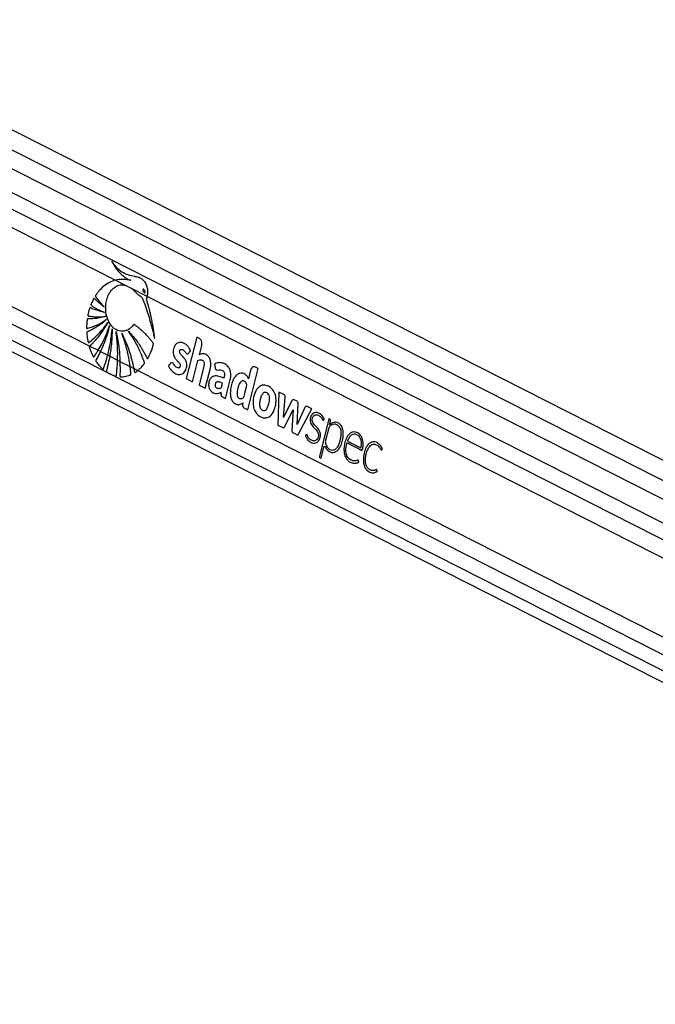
# Model space of a CAD drawing. Header units: millimetres. Extents: x 10 to 13239, y 20 to 10604.
# Tile 125 of 139: x 10420 to 10629, y 3429 to 3752. Entities that reach past the tile are written whole.
import ezdxf

# ---------------------------------------------------------------- set-up
doc = ezdxf.new("R2010")
doc.units = ezdxf.units.MM

msp = doc.modelspace()

# ---------------------------------------------------------------- linework, layer by layer
at = {"color": 7, "linetype": 'Continuous', "lineweight": 25}
for p, q in [((11033.81, 3403.29), (10346.03, 3752.49)), ((11020.11, 3397.35), (10339.08, 3743.11)), ((10331.65, 3686.74), (10922.17, 3386.93)), ((10451.38, 3666.83), (10454.64, 3665.17)), ((10454.64, 3665.17), (10456.52, 3664.22)), ((10454.64, 3665.17), (10456.52, 3664.22)), ((10456.52, 3664.22), (10461.89, 3661.49)), ((10461.89, 3661.49), (10909.85, 3434.06)), ((10478.14, 3648.04), (10474.7, 3634.47)), ((10479.02, 3647.6), (10478.14, 3648.04)), ((10442.95, 3645.17), (10445.73, 3643.76)), ((10445.73, 3643.76), (10446.47, 3643.38)), ((10446.47, 3643.38), (10448.84, 3642.18)), ((10479.02, 3642.32), (10479.78, 3645.32)), ((10448.84, 3642.18), (10449.51, 3641.84)), ((10449.51, 3641.84), (10452.1, 3640.53)), ((10452.1, 3640.53), (10452.87, 3640.13)), ((10452.87, 3640.13), (10456.23, 3638.43)), ((10476.76, 3633.42), (10478.53, 3640.39)), ((10456.23, 3638.43), (10457.45, 3637.81)), ((10457.45, 3637.81), (10458.76, 3637.14)), ((10458.76, 3637.14), (10903.94, 3411.12)), ((10480.46, 3638.54), (10478.89, 3632.34)), ((10480.95, 3631.3), (10482.53, 3637.5)), ((10483.99, 3639.23), (10484.14, 3638.13)), ((10494.88, 3624.23), (10498.33, 3637.8)), ((10495.84, 3637.18), (10495.14, 3634.42)), ((10498.33, 3637.8), (10497.44, 3638.25)), ((10474.7, 3634.47), (10476.76, 3633.42)), ((10487.58, 3627.93), (10489.13, 3634.03)), ((10478.89, 3632.34), (10480.95, 3631.3)), ((10505.16, 3630.02), (10504.82, 3619.18)), ((10506.81, 3629.18), (10505.16, 3630.02)), ((10506.62, 3621.62), (10507.25, 3628.38)), ((10509.44, 3627.2), (10506.62, 3621.62)), ((10511.11, 3627), (10510.13, 3627.51)), ((10493.25, 3626.44), (10493.22, 3625.62)), ((10493.6, 3624.87), (10494.88, 3624.23)), ((10506.98, 3618.63), (10509.78, 3624.17)), ((10509.78, 3624.17), (10509.43, 3617.39)), ((10511.11, 3619.32), (10511.51, 3626.14)), ((10513.69, 3624.99), (10511.11, 3619.32)), ((10511.36, 3615.86), (10515.93, 3624.55)), ((10515.93, 3624.55), (10514.39, 3625.33)), ((10521.59, 3621.24), (10518.45, 3608.86)), ((10521.89, 3621.09), (10521.59, 3621.24)), ((10521.78, 3619.24), (10522.09, 3620.48)), ((10504.82, 3619.18), (10506.42, 3618.37)), ((10521.54, 3618.31), (10520.36, 3613.65)), ((10521.77, 3619.24), (10521.78, 3619.24)), ((10509.68, 3616.71), (10511.36, 3615.86)), ((10527.7, 3613.91), (10532.09, 3611.69)), ((10518.99, 3608.25), (10519.91, 3611.89)), ((10518.58, 3608.45), (10518.99, 3608.25))]:
    msp.add_line(p, q, dxfattribs=at)
at = {"color": 8, "linetype": 'Continuous', "lineweight": 25}
for p, q in [((10340.12, 3748.92), (11026.84, 3400.27)), ((10341.47, 3734.17), (11011.91, 3393.78)), ((10341.72, 3728.5), (10917.71, 3436.07)), ((10341.72, 3722.51), (10451.38, 3666.83)), ((10339.66, 3697.61), (10442.95, 3645.17)), ((10337.38, 3692.91), (10909.16, 3402.61)), ((10334.45, 3689.11), (10960.28, 3371.37))]:
    msp.add_line(p, q, dxfattribs=at)
at = {"color": 7, "linetype": 'Continuous', "lineweight": 25, "flags": 128}
msp.add_lwpolyline([(10519.91, 3611.89), (10519.95, 3611.99), (10520, 3612.07), (10520.07, 3612.13), (10520.15, 3612.16), (10520.23, 3612.15), (10520.3, 3612.12), (10520.37, 3612.06), (10520.42, 3611.98)], dxfattribs=at)
at = {"color": 7, "linetype": 'Continuous', "lineweight": 25}
for centre, radius, start, end in [((10500.23, 3629.74), 2.58, 100.6373, 105.3256), ((10509.93, 3627.03), 0.515, 66.9883, 160.7101), ((10510.62, 3626.26), 0.899, 352.7121, 56.2351), ((10502.15, 3626.31), 5.5, 198.7167, 202.4955), ((10514.19, 3624.85), 0.524, 67.6306, 163.7057), ((10521.58, 3620.65), 0.54, 342.1686, 54.7202), ((10522.26, 3618.15), 0.735, 133.7171, 167.212), ((10523.44, 3617.63), 2.54, 54.0777, 61.7464), ((10518.79, 3608.75), 0.36, 162.1686, 234.7202)]:
    msp.add_arc(centre, radius, start, end, dxfattribs=at)
for points, knots in [([(10461.89, 3661.49), (10461.9, 3661.52), (10461.91, 3661.57), (10461.92, 3661.63), (10461.93, 3661.65), (10461.93, 3661.67), (10461.94, 3661.71), (10461.97, 3661.88), (10462.07, 3662.56), (10462.07, 3663.77), (10461.72, 3665.27), (10461.02, 3666.48), (10460.07, 3667.32), (10458.96, 3667.79), (10457.45, 3668.08), (10455.6, 3668.45), (10453.52, 3669.35), (10451.71, 3670.99), (10450.71, 3672.35), (10450.2, 3673.03)], [0, 0, 0, 0, 0.00445, 0.006675, 0.007788, 0.008066, 0.009179, 0.013629, 0.031445, 0.101623, 0.171824, 0.241151, 0.3101, 0.383134, 0.458209, 0.594768, 0.733459, 0.864673, 1, 1, 1, 1]), ([(10450.2, 3673.03), (10450.73, 3672.12), (10451.8, 3670.29), (10453.51, 3668.44), (10454.88, 3667.45), (10455.63, 3667.07), (10456.07, 3666.87), (10456.3, 3666.81), (10456.41, 3666.77)], [0, 0, 0, 0, 0.3257381, 0.6504631, 0.82297, 0.911083, 0.9554604, 1, 1, 1, 1]), ([(10451.38, 3666.83), (10450.72, 3666.61), (10449.4, 3666.18), (10447.62, 3664.97), (10446.33, 3663.73), (10445.63, 3662.86), (10445.33, 3662.47), (10445.19, 3662.26), (10445.04, 3662.03), (10444.89, 3661.86), (10444.82, 3661.7), (10444.8, 3661.6), (10444.82, 3661.48), (10444.9, 3661.35), (10445, 3661.22), (10445.1, 3661.1), (10445.29, 3660.85), (10445.59, 3660.44), (10446.15, 3659.72), (10446.87, 3658.85), (10447.47, 3658.21), (10447.78, 3657.89)], [0, 0, 0, 0, 0.172296, 0.348237, 0.50285, 0.57092, 0.588758, 0.6066, 0.624448, 0.644657, 0.654661, 0.659211, 0.663877, 0.675609, 0.688968, 0.699401, 0.708623, 0.757198, 0.805772, 0.902886, 1, 1, 1, 1]), ([(10456.41, 3666.77), (10455.58, 3666.92), (10453.9, 3667.21), (10452.22, 3666.96), (10451.38, 3666.83)], [0, 0, 0, 0, 0.494846, 1, 1, 1, 1]), ([(10463.83, 3645.65), (10463.85, 3645.72), (10463.88, 3645.81), (10463.89, 3645.95), (10463.86, 3646.04), (10463.78, 3646.16), (10463.6, 3646.38), (10463.29, 3646.79), (10462.82, 3647.37), (10462.07, 3648.26), (10461.04, 3649.36), (10459.94, 3650.39), (10459.06, 3651.12), (10458.5, 3651.57), (10458.03, 3651.89), (10457.74, 3652.21), (10457.44, 3652.24), (10457.31, 3652.11), (10457.08, 3651.81), (10456.62, 3651.25), (10456.09, 3650.84), (10455.69, 3650.6), (10455.54, 3650.51), (10455.27, 3650.37), (10454.84, 3650.19), (10453.74, 3649.92), (10452.07, 3650.11), (10450.21, 3651.46), (10448.88, 3653.59), (10448.23, 3655.93), (10448.14, 3658.15), (10448.4, 3660.08), (10449.02, 3661.94), (10450.04, 3663.57), (10451.38, 3664.76), (10452.96, 3665.43), (10454.06, 3665.26), (10454.64, 3665.17)], [0, 0, 0, 0, 0.0050973, 0.0068819, 0.009297, 0.0118076, 0.018453, 0.0329719, 0.0536857, 0.0806248, 0.1299878, 0.1812239, 0.2100388, 0.2317697, 0.2445562, 0.2618705, 0.267245, 0.2722236, 0.2770966, 0.298982, 0.3313546, 0.3366397, 0.3419249, 0.3472102, 0.3651686, 0.3866322, 0.4574851, 0.5254779, 0.5883483, 0.6525311, 0.6973182, 0.7420508, 0.7884362, 0.8401382, 0.8916854, 0.9434937, 1, 1, 1, 1]), ([(10456.52, 3664.22), (10456.97, 3663.84), (10457.55, 3663.37), (10458.19, 3662.68), (10458.53, 3662.34), (10458.87, 3662.05), (10459.21, 3661.82), (10459.65, 3661.55), (10460.16, 3661.14), (10460.48, 3660.3), (10460.73, 3659.7), (10460.89, 3659.3), (10460.96, 3659.12), (10460.99, 3659.03), (10461, 3659), (10461.01, 3658.98), (10461.01, 3658.98), (10461.01, 3658.97), (10461.01, 3658.97), (10461.71, 3657.09), (10462.39, 3654.87), (10463.06, 3652.36), (10463.27, 3651.57), (10463.47, 3650.79), (10463.66, 3650), (10463.86, 3649.21), (10464.05, 3648.42), (10464.17, 3647.89), (10464.23, 3647.63)], [0, 0, 0, 0, 0.107958, 0.136429, 0.164581, 0.1929, 0.217965, 0.241563, 0.292224, 0.334929, 0.37575, 0.394087, 0.402156, 0.405706, 0.407268, 0.407955, 0.408257, 0.40839, 0.408449, 0.408495, 0.71731, 0.757839, 0.798358, 0.838853, 0.879312, 0.919719, 0.96006, 1, 1, 1, 1]), ([(10460.48, 3663.78), (10460.47, 3663.76), (10460.44, 3663.71), (10460.41, 3663.61), (10460.41, 3663.47), (10460.46, 3663.24), (10460.59, 3662.97), (10460.76, 3662.78), (10460.9, 3662.7), (10460.98, 3662.69), (10461.05, 3662.72), (10461.08, 3662.75), (10461.1, 3662.76)], [0, 0, 0, 0, 0.054405, 0.108823, 0.182963, 0.304789, 0.522514, 0.753566, 0.828711, 0.904449, 0.959003, 1, 1, 1, 1]), ([(10461.1, 3662.76), (10461.11, 3662.79), (10461.14, 3662.83), (10461.17, 3662.93), (10461.17, 3663.07), (10461.12, 3663.3), (10460.99, 3663.56), (10460.83, 3663.76), (10460.69, 3663.84), (10460.6, 3663.85), (10460.53, 3663.83), (10460.5, 3663.79), (10460.48, 3663.78)], [0, 0, 0, 0, 0.054057, 0.108133, 0.18148, 0.301957, 0.518428, 0.748779, 0.824524, 0.900855, 0.955216, 1, 1, 1, 1]), ([(10447.78, 3657.89), (10447.47, 3658.12), (10446.87, 3658.58), (10446.12, 3659.22), (10445.52, 3659.78), (10445.13, 3660.15), (10444.85, 3660.43), (10444.65, 3660.63), (10444.52, 3660.8), (10444.4, 3660.85), (10444.36, 3660.86), (10444.32, 3660.84), (10444.23, 3660.73), (10444.11, 3660.51), (10443.9, 3660.09), (10443.7, 3659.64), (10443.52, 3659.23), (10443.42, 3659), (10443.37, 3658.84), (10443.35, 3658.75), (10443.36, 3658.67), (10443.4, 3658.61), (10443.49, 3658.52), (10443.73, 3658.36), (10444.22, 3658.01), (10445.13, 3657.49), (10446.37, 3656.83), (10447.35, 3656.42), (10447.85, 3656.22)], [0, 0, 0, 0, 0.09576, 0.19152, 0.246759, 0.296659, 0.322491, 0.341821, 0.367138, 0.370982, 0.37465, 0.378607, 0.383429, 0.406829, 0.434289, 0.485454, 0.510376, 0.53143, 0.538666, 0.544529, 0.549036, 0.554037, 0.560031, 0.580165, 0.628108, 0.713988, 0.853414, 1, 1, 1, 1]), ([(10464.23, 3647.63), (10464.24, 3647.98), (10464.24, 3648.47), (10464.14, 3649.13), (10464.07, 3649.66), (10463.95, 3650.41), (10463.8, 3651.34), (10463.55, 3652.66), (10463.22, 3654.34), (10462.8, 3656.2), (10462.37, 3657.93), (10462.04, 3659.17), (10461.83, 3659.94), (10461.72, 3660.27), (10461.68, 3660.42), (10461.67, 3660.5), (10461.65, 3660.54), (10461.64, 3660.57), (10461.63, 3660.61), (10461.65, 3660.68), (10461.68, 3660.76), (10461.74, 3660.89), (10461.81, 3661.14), (10461.86, 3661.35), (10461.89, 3661.49)], [0, 0, 0, 0, 0.071887, 0.100188, 0.13939, 0.183894, 0.260207, 0.33652, 0.465962, 0.62155, 0.74039, 0.845654, 0.894454, 0.912911, 0.920945, 0.927183, 0.929227, 0.93155, 0.933529, 0.938541, 0.944801, 0.953644, 0.969977, 1, 1, 1, 1]), ([(10447.85, 3656.22), (10447.31, 3656.33), (10446.33, 3656.55), (10445.08, 3656.95), (10444.24, 3657.28), (10443.69, 3657.52), (10443.36, 3657.67), (10443.15, 3657.79), (10443.04, 3657.79), (10442.99, 3657.74), (10442.96, 3657.7), (10442.91, 3657.58), (10442.81, 3657.32), (10442.7, 3656.92), (10442.59, 3656.48), (10442.49, 3656.05), (10442.41, 3655.68), (10442.35, 3655.42), (10442.34, 3655.3), (10442.34, 3655.23), (10442.35, 3655.18), (10442.39, 3655.12), (10442.46, 3655.07), (10442.57, 3655.05), (10442.84, 3655.01), (10443.28, 3654.93), (10443.91, 3654.86), (10444.59, 3654.8), (10446, 3654.74), (10447.18, 3654.85), (10448.12, 3654.94)], [0, 0, 0, 0, 0.130262, 0.233617, 0.299768, 0.336789, 0.369447, 0.380584, 0.390293, 0.392933, 0.395825, 0.399941, 0.415813, 0.444971, 0.471103, 0.493456, 0.520924, 0.53476, 0.538753, 0.542051, 0.544892, 0.547529, 0.554863, 0.563496, 0.573591, 0.618893, 0.666575, 0.72277, 0.779183, 1, 1, 1, 1]), ([(10448.12, 3654.94), (10447.51, 3654.76), (10446.4, 3654.45), (10444.97, 3654.23), (10443.96, 3654.13), (10443.3, 3654.1), (10442.89, 3654.1), (10442.59, 3654.1), (10442.39, 3654.11), (10442.26, 3654.12), (10442.2, 3654.09), (10442.17, 3654.07), (10442.13, 3654.03), (10442.11, 3653.96), (10442.09, 3653.81), (10442.07, 3653.59), (10442.03, 3653.23), (10441.97, 3652.63), (10441.93, 3651.94), (10441.91, 3651.39), (10441.92, 3651.14), (10441.93, 3651.04), (10441.97, 3650.98), (10442.03, 3650.94), (10442.11, 3650.94), (10442.2, 3650.96), (10442.27, 3650.99), (10442.32, 3651), (10442.33, 3651.01), (10442.34, 3651.01), (10442.35, 3651.01), (10442.35, 3651.01), (10442.35, 3651.01), (10442.35, 3651.01), (10442.35, 3651.01), (10443.36, 3651.29), (10445.46, 3652.02), (10447.43, 3653.24), (10448.45, 3653.87)], [0, 0, 0, 0, 0.124268, 0.224134, 0.287391, 0.32581, 0.354668, 0.370117, 0.385225, 0.394173, 0.396313, 0.398354, 0.400352, 0.404874, 0.409569, 0.422064, 0.435864, 0.460943, 0.507806, 0.532673, 0.538552, 0.542987, 0.546573, 0.550039, 0.555782, 0.562197, 0.56788, 0.570235, 0.571223, 0.571646, 0.57183, 0.571911, 0.571946, 0.571962, 0.571969, 0.571974, 0.777422, 1, 1, 1, 1]), ([(10448.45, 3653.87), (10447.9, 3653.4), (10446.86, 3652.51), (10445.46, 3651.57), (10444.38, 3650.92), (10443.68, 3650.54), (10443.14, 3650.28), (10442.76, 3650.1), (10442.43, 3649.95), (10442.2, 3649.89), (10442.06, 3649.8), (10442.01, 3649.76), (10441.99, 3649.72), (10441.97, 3649.65), (10441.97, 3649.53), (10441.98, 3649.3), (10442.02, 3648.94), (10442.07, 3648.46), (10442.16, 3647.77), (10442.26, 3647.13), (10442.36, 3646.65), (10442.39, 3646.47), (10442.41, 3646.38), (10442.44, 3646.33), (10442.48, 3646.29), (10442.52, 3646.28), (10442.61, 3646.29), (10442.71, 3646.37), (10442.8, 3646.44), (10442.83, 3646.47), (10442.85, 3646.49), (10442.85, 3646.49), (10442.85, 3646.49), (10442.86, 3646.49), (10442.86, 3646.49), (10442.86, 3646.49), (10442.86, 3646.49), (10443.55, 3647.02), (10444.95, 3648.21), (10446.99, 3650.32), (10448.24, 3652.02), (10448.89, 3652.9)], [0, 0, 0, 0, 0.108949, 0.208094, 0.263111, 0.308423, 0.336747, 0.360079, 0.37671, 0.395394, 0.400258, 0.402679, 0.404737, 0.406695, 0.410739, 0.419483, 0.434414, 0.454793, 0.477277, 0.51983, 0.532788, 0.53826, 0.541373, 0.544322, 0.546268, 0.548762, 0.551547, 0.562359, 0.567025, 0.568834, 0.569564, 0.56987, 0.570002, 0.570059, 0.570085, 0.570096, 0.5701, 0.570104, 0.704082, 0.847381, 1, 1, 1, 1]), ([(10448.89, 3652.9), (10447.91, 3651.3), (10446.51, 3649), (10444.61, 3646.83), (10443.79, 3645.97), (10443.43, 3645.62), (10443.24, 3645.44), (10443.08, 3645.28), (10442.98, 3645.2), (10442.95, 3645.17)], [0, 0, 0, 0, 0.551399, 0.794201, 0.901135, 0.929155, 0.95718, 0.985212, 1, 1, 1, 1]), ([(10445.73, 3643.76), (10446.16, 3644.5), (10447.11, 3646.12), (10448.37, 3648.82), (10449.1, 3650.85), (10449.46, 3651.87)], [0, 0, 0, 0, 0.297784, 0.647041, 1, 1, 1, 1]), ([(10449.46, 3651.87), (10449.07, 3650.39), (10448.27, 3647.41), (10447.07, 3644.73), (10446.47, 3643.38)], [0, 0, 0, 0, 0.500102, 1, 1, 1, 1]), ([(10448.84, 3642.18), (10449.18, 3643.55), (10449.87, 3646.38), (10450.17, 3649.33), (10450.33, 3650.85)], [0, 0, 0, 0, 0.487518, 1, 1, 1, 1]), ([(10450.33, 3650.85), (10450.29, 3649.33), (10450.23, 3646.29), (10449.75, 3643.32), (10449.51, 3641.84)], [0, 0, 0, 0, 0.500118, 1, 1, 1, 1]), ([(10451.61, 3649.97), (10451.94, 3648.36), (10452.61, 3645.15), (10452.78, 3641.8), (10452.87, 3640.13)], [0, 0, 0, 0, 0.500149, 1, 1, 1, 1]), ([(10452.1, 3640.53), (10452.13, 3642.07), (10452.19, 3645.24), (10451.81, 3648.36), (10451.61, 3649.97)], [0, 0, 0, 0, 0.485848, 1, 1, 1, 1]), ([(10453.45, 3649.43), (10454.31, 3647.62), (10456.02, 3644.01), (10456.97, 3639.87), (10457.45, 3637.81)], [0, 0, 0, 0, 0.500016, 1, 1, 1, 1]), ([(10456.23, 3638.43), (10456.2, 3638.68), (10456.1, 3639.42), (10455.9, 3640.65), (10455.64, 3642.05), (10455.32, 3643.47), (10454.95, 3644.93), (10454.51, 3646.46), (10454.01, 3647.97), (10453.64, 3648.94), (10453.45, 3649.43)], [0, 0, 0, 0, 0.0649236, 0.19341, 0.3218968, 0.4344042, 0.5758026, 0.7171981, 0.8585958, 1, 1, 1, 1]), ([(10458.76, 3637.14), (10458.86, 3637.22), (10459.08, 3637.41), (10459.44, 3637.72), (10459.86, 3638.13), (10460.2, 3638.51), (10460.49, 3638.83), (10460.67, 3639.08), (10460.85, 3639.25), (10460.96, 3639.43), (10460.98, 3639.56), (10460.94, 3639.79), (10460.78, 3640.14), (10460.62, 3640.61), (10460.45, 3641.06), (10460.29, 3641.5), (10460.05, 3642.1), (10459.74, 3642.85), (10459.33, 3643.76), (10458.73, 3645.02), (10457.89, 3646.6), (10456.82, 3648.38), (10456.04, 3649.47), (10455.65, 3650.02)], [0, 0, 0, 0, 0.027574, 0.066019, 0.104469, 0.155216, 0.175153, 0.195087, 0.218721, 0.229778, 0.23539, 0.242356, 0.270261, 0.308446, 0.334376, 0.360306, 0.397657, 0.455672, 0.513688, 0.587622, 0.725095, 0.862503, 1, 1, 1, 1]), ([(10455.65, 3650.02), (10456.17, 3649.47), (10457.22, 3648.36), (10458.59, 3646.6), (10459.63, 3645.06), (10460.38, 3643.81), (10460.87, 3642.96), (10461.26, 3642.21), (10461.54, 3641.68), (10461.72, 3641.27), (10461.82, 3641.08), (10461.88, 3641.03), (10461.92, 3641.01), (10461.99, 3641.03), (10462.05, 3641.1), (10462.11, 3641.21), (10462.22, 3641.43), (10462.37, 3641.7), (10462.63, 3642.24), (10463, 3643.07), (10463.46, 3644.27), (10463.71, 3645.19), (10463.83, 3645.65)], [0, 0, 0, 0, 0.152817, 0.305598, 0.431743, 0.504493, 0.577242, 0.613253, 0.658131, 0.685771, 0.69446, 0.697026, 0.701153, 0.704888, 0.711447, 0.718643, 0.72912, 0.755836, 0.775879, 0.836896, 0.918475, 1, 1, 1, 1]), ([(10475.36, 3642.74), (10475.4, 3642.79), (10475.49, 3642.88), (10475.64, 3643.05), (10475.79, 3643.21), (10475.9, 3643.33), (10475.97, 3643.41), (10476.03, 3643.46), (10476.06, 3643.49), (10476.08, 3643.52), (10476.08, 3643.55), (10476.07, 3643.59), (10476.05, 3643.65), (10476.02, 3643.74), (10475.98, 3643.82), (10475.95, 3643.87), (10475.95, 3643.89), (10475.94, 3643.89), (10475.94, 3643.89), (10475.94, 3643.9), (10475.94, 3643.9), (10475.94, 3643.9), (10475.94, 3643.9), (10475.86, 3644.08), (10475.68, 3644.43), (10475.36, 3644.9), (10474.99, 3645.3), (10474.23, 3645.97), (10473.2, 3646.43), (10472, 3646.32), (10471.25, 3645.82), (10470.74, 3645.05), (10470.45, 3644.2), (10470.34, 3643.29), (10470.44, 3642.26), (10470.79, 3641.42), (10471.24, 3640.84), (10471.65, 3640.39), (10472.05, 3639.96), (10472.42, 3639.52), (10472.65, 3639.13), (10472.72, 3638.78), (10472.69, 3638.53), (10472.61, 3638.31), (10472.49, 3638.14), (10472.35, 3638.02), (10472.15, 3637.95), (10471.83, 3637.96), (10471.4, 3638.16), (10470.95, 3638.6), (10470.64, 3639.1), (10470.35, 3639.55), (10470.12, 3639.64), (10470.01, 3639.68)], [0, 0, 0, 0, 0.009933, 0.021428, 0.036586, 0.043256, 0.048496, 0.053293, 0.055328, 0.056685, 0.057709, 0.059012, 0.061578, 0.067091, 0.072433, 0.074295, 0.074963, 0.075223, 0.075331, 0.075377, 0.075396, 0.075405, 0.075409, 0.075412, 0.103996, 0.132573, 0.161198, 0.189781, 0.300288, 0.355354, 0.410313, 0.451904, 0.492398, 0.532427, 0.572388, 0.627017, 0.65651, 0.68584, 0.722817, 0.751197, 0.776739, 0.787339, 0.798404, 0.80906, 0.819367, 0.829737, 0.840332, 0.856561, 0.889067, 0.921966, 0.957477, 0.97857, 1, 1, 1, 1]), ([(10479.78, 3645.32), (10479.82, 3645.58), (10479.9, 3646.1), (10479.72, 3646.8), (10479.42, 3647.33), (10479.16, 3647.51), (10479.02, 3647.6)], [0, 0, 0, 0, 0.2837048, 0.5579166, 0.7750255, 1, 1, 1, 1]), ([(10442.95, 3645.17), (10442.92, 3645.14), (10442.87, 3645.1), (10442.82, 3645.02), (10442.8, 3644.95), (10442.8, 3644.83), (10442.87, 3644.61), (10443.13, 3643.9), (10443.45, 3642.96), (10443.89, 3642.13), (10444.05, 3641.7), (10444.17, 3641.58), (10444.21, 3641.55), (10444.27, 3641.56), (10444.35, 3641.61), (10444.42, 3641.71), (10444.48, 3641.82), (10444.52, 3641.87), (10444.53, 3641.9), (10444.54, 3641.91), (10444.54, 3641.92), (10444.55, 3641.93), (10444.56, 3641.95), (10444.62, 3642.02), (10444.83, 3642.34), (10445.21, 3642.92), (10445.55, 3643.47), (10445.73, 3643.76)], [0, 0, 0, 0, 0.021022, 0.032623, 0.042326, 0.052035, 0.078179, 0.137978, 0.37732, 0.496861, 0.556626, 0.567323, 0.576369, 0.585475, 0.597314, 0.627974, 0.644968, 0.653462, 0.65771, 0.659834, 0.660895, 0.661426, 0.66355, 0.672044, 0.706023, 0.84195, 1, 1, 1, 1]), ([(10446.47, 3643.38), (10446.24, 3642.93), (10445.79, 3642.03), (10445.32, 3641.03), (10444.98, 3640.55), (10444.93, 3640.4), (10444.93, 3640.31), (10444.97, 3640.19), (10445.09, 3640.01), (10445.51, 3639.48), (10446.11, 3638.65), (10446.82, 3638.03), (10447.18, 3637.56), (10447.36, 3637.53), (10447.4, 3637.55), (10447.46, 3637.62), (10447.49, 3637.72), (10447.52, 3637.81), (10447.53, 3637.84), (10447.53, 3637.85), (10447.54, 3637.86), (10447.54, 3637.88), (10447.57, 3637.95), (10447.67, 3638.27), (10448.08, 3639.52), (10448.49, 3640.89), (10448.8, 3642.04), (10448.84, 3642.18)], [0, 0, 0, 0, 0.124057, 0.248115, 0.271968, 0.280073, 0.285267, 0.291577, 0.306604, 0.339305, 0.470239, 0.561407, 0.606997, 0.612543, 0.617035, 0.622532, 0.635729, 0.643255, 0.644196, 0.644666, 0.644901, 0.645842, 0.649604, 0.664655, 0.724862, 0.965973, 1, 1, 1, 1]), ([(10470.01, 3639.68), (10469.88, 3639.65), (10469.63, 3639.59), (10469.36, 3639.23), (10469.12, 3638.99), (10468.95, 3638.82), (10468.87, 3638.73), (10468.84, 3638.65), (10468.84, 3638.62), (10468.84, 3638.56), (10468.94, 3638.39), (10469.09, 3638.04), (10469.41, 3637.56), (10469.82, 3637.08), (10470.33, 3636.6), (10470.92, 3636.19), (10471.59, 3635.89), (10472.29, 3635.75), (10472.97, 3635.82), (10473.59, 3636.1), (10474.1, 3636.61), (10474.51, 3637.29), (10474.76, 3638.02), (10474.87, 3638.73), (10474.85, 3639.38), (10474.73, 3639.9), (10474.45, 3640.6), (10474.01, 3641.21), (10473.47, 3641.8), (10473.07, 3642.2), (10472.74, 3642.59), (10472.53, 3642.99), (10472.48, 3643.39), (10472.56, 3643.69), (10472.71, 3643.93), (10472.96, 3644.08), (10473.28, 3644.05), (10473.71, 3643.87), (10474.2, 3643.42), (10474.53, 3642.86), (10474.86, 3642.62), (10475.03, 3642.56), (10475.2, 3642.6), (10475.3, 3642.69), (10475.36, 3642.74)], [0, 0, 0, 0, 0.022693, 0.043769, 0.065125, 0.074105, 0.081704, 0.083311, 0.084608, 0.085809, 0.090371, 0.111465, 0.137648, 0.172538, 0.205482, 0.247029, 0.288953, 0.330457, 0.37138, 0.40852, 0.444978, 0.482039, 0.518824, 0.545977, 0.572992, 0.599285, 0.61411, 0.673633, 0.706936, 0.735471, 0.76055, 0.783467, 0.796125, 0.809873, 0.822722, 0.834848, 0.856612, 0.879671, 0.913137, 0.958833, 0.969242, 0.978982, 0.988773, 1, 1, 1, 1]), ([(10449.51, 3641.84), (10449.36, 3641.04), (10449.13, 3639.83), (10448.76, 3638.27), (10448.59, 3637.39), (10448.41, 3636.91), (10448.42, 3636.76), (10448.44, 3636.69), (10448.49, 3636.61), (10448.59, 3636.54), (10448.86, 3636.4), (10449.43, 3636.03), (10450.34, 3635.64), (10451.11, 3635.35), (10451.53, 3635.27), (10451.61, 3635.27), (10451.66, 3635.3), (10451.7, 3635.36), (10451.73, 3635.48), (10451.75, 3635.63), (10451.75, 3635.76), (10451.76, 3635.82), (10451.76, 3635.82), (10451.76, 3635.83), (10451.76, 3635.83), (10451.76, 3635.87), (10451.78, 3636.03), (10451.84, 3636.66), (10451.97, 3638.19), (10452.05, 3639.6), (10452.1, 3640.53)], [0, 0, 0, 0, 0.1604584, 0.2406428, 0.3208271, 0.3408702, 0.345128, 0.3494291, 0.3544434, 0.3664172, 0.3794239, 0.4314155, 0.5355272, 0.6396116, 0.6482389, 0.6544914, 0.6592447, 0.6640055, 0.6708483, 0.6827577, 0.6945782, 0.6949476, 0.6951323, 0.6952246, 0.695594, 0.6970716, 0.7029818, 0.7266231, 0.821211, 1, 1, 1, 1]), ([(10452.87, 3640.13), (10452.88, 3639.46), (10452.9, 3638.11), (10452.91, 3636.65), (10452.86, 3635.76), (10452.84, 3635.5), (10452.85, 3635.31), (10452.87, 3635.2), (10452.91, 3635.13), (10452.95, 3635.09), (10453.03, 3635.06), (10453.14, 3635.06), (10453.39, 3635.08), (10454.27, 3635.08), (10455.27, 3635.3), (10456.13, 3635.59), (10456.36, 3635.68), (10456.44, 3635.74), (10456.48, 3635.81), (10456.52, 3635.94), (10456.5, 3636.14), (10456.46, 3636.46), (10456.37, 3637.22), (10456.29, 3637.9), (10456.23, 3638.43)], [0, 0, 0, 0, 0.156045, 0.312092, 0.338406, 0.364712, 0.373682, 0.382743, 0.387928, 0.393115, 0.400949, 0.41504, 0.429026, 0.484983, 0.709672, 0.765617, 0.779201, 0.789011, 0.795354, 0.801738, 0.82093, 0.839729, 0.877298, 1, 1, 1, 1]), ([(10478.53, 3640.39), (10478.73, 3640.48), (10479.1, 3640.66), (10479.62, 3640.66), (10480.04, 3640.5), (10480.33, 3640.22), (10480.51, 3639.85), (10480.59, 3639.43), (10480.55, 3638.97), (10480.49, 3638.68), (10480.46, 3638.54)], [0, 0, 0, 0, 0.20075, 0.371353, 0.491267, 0.615204, 0.694596, 0.793687, 0.904539, 1, 1, 1, 1]), ([(10482.53, 3637.5), (10482.6, 3637.85), (10482.75, 3638.57), (10482.77, 3639.71), (10482.54, 3640.81), (10482.04, 3641.72), (10481.35, 3642.32), (10480.59, 3642.63), (10479.78, 3642.69), (10479.27, 3642.45), (10479.02, 3642.32)], [0, 0, 0, 0, 0.124448, 0.250146, 0.374778, 0.499816, 0.624786, 0.750232, 0.874855, 1, 1, 1, 1]), ([(10489.13, 3634.03), (10489.22, 3634.48), (10489.4, 3635.38), (10489.27, 3636.81), (10488.78, 3638.07), (10487.88, 3639.06), (10486.68, 3639.65), (10485.3, 3639.78), (10484.42, 3639.42), (10483.99, 3639.23)], [0, 0, 0, 0, 0.122899, 0.245993, 0.3688, 0.492261, 0.661688, 0.834247, 1, 1, 1, 1]), ([(10457.45, 3637.81), (10457.5, 3637.4), (10457.55, 3636.97), (10457.7, 3636.56), (10457.73, 3636.51), (10457.78, 3636.49), (10457.87, 3636.48), (10458.14, 3636.62), (10458.43, 3636.9), (10458.69, 3637.09), (10458.76, 3637.14)], [0, 0, 0, 0, 0.409034, 0.435934, 0.456876, 0.477932, 0.504502, 0.576001, 0.893272, 1, 1, 1, 1]), ([(10484.14, 3638.13), (10484.15, 3638.04), (10484.19, 3637.84), (10484.31, 3637.59), (10484.48, 3637.4), (10484.87, 3637.15), (10485.52, 3637.36), (10486.23, 3637.33), (10486.77, 3637.07), (10487.08, 3636.71), (10487.24, 3636.22), (10487.27, 3635.51), (10487.12, 3635), (10487.02, 3634.65)], [0, 0, 0, 0, 0.0436933, 0.0870346, 0.1308048, 0.1738715, 0.3477028, 0.520641, 0.6094307, 0.6979038, 0.7620469, 0.8374717, 1, 1, 1, 1]), ([(10497.44, 3638.25), (10497.26, 3638.3), (10496.9, 3638.42), (10496.4, 3638.17), (10496.03, 3637.74), (10495.9, 3637.37), (10495.84, 3637.18)], [0, 0, 0, 0, 0.283705, 0.557917, 0.775026, 1, 1, 1, 1]), ([(10487.02, 3634.65), (10486.5, 3634.86), (10485.46, 3635.27), (10484.08, 3635.41), (10483.03, 3634.98), (10482.38, 3634.22), (10482.05, 3633.14), (10482.01, 3632.09), (10482.21, 3631.23), (10482.67, 3630.42), (10483.43, 3629.75), (10484.42, 3629.45), (10485.32, 3629.57), (10485.85, 3629.84), (10486.08, 3629.95)], [0, 0, 0, 0, 0.143245, 0.2863, 0.358562, 0.42973, 0.501653, 0.57333, 0.62118, 0.668883, 0.765222, 0.851094, 0.934425, 1, 1, 1, 1]), ([(10486.58, 3632.92), (10486.22, 3633.08), (10485.72, 3633.31), (10485.06, 3633.38), (10484.69, 3633.32), (10484.42, 3633.14), (10484.26, 3632.89), (10484.16, 3632.6), (10484.12, 3632.28), (10484.16, 3631.96), (10484.34, 3631.64), (10484.68, 3631.39), (10485.14, 3631.2), (10485.48, 3631.25), (10485.65, 3631.27)], [0, 0, 0, 0, 0.235346, 0.328382, 0.417623, 0.466597, 0.514368, 0.562572, 0.611927, 0.656748, 0.699407, 0.787981, 0.894127, 1, 1, 1, 1]), ([(10495.14, 3634.42), (10494.97, 3634.73), (10494.66, 3635.33), (10494.01, 3635.93), (10493.21, 3636.29), (10492.28, 3636.26), (10491.15, 3635.69), (10490.17, 3634.38), (10489.49, 3632.52), (10489.17, 3630.66), (10489.13, 3628.93), (10489.51, 3627.52), (10490.18, 3626.49), (10491.11, 3625.92), (10492.2, 3625.81), (10492.9, 3626.23), (10493.25, 3626.44)], [0, 0, 0, 0, 0.055174, 0.104924, 0.152121, 0.22113, 0.288785, 0.386404, 0.484076, 0.581734, 0.655206, 0.726559, 0.788721, 0.848695, 0.925084, 1, 1, 1, 1]), ([(10494.63, 3632.41), (10494.57, 3632.59), (10494.44, 3632.94), (10494.13, 3633.35), (10493.76, 3633.63), (10493.3, 3633.78), (10492.79, 3633.64), (10492.18, 3632.95), (10491.78, 3631.92), (10491.52, 3630.79), (10491.38, 3629.96), (10491.35, 3629.2), (10491.47, 3628.78), (10491.54, 3628.57)], [0, 0, 0, 0, 0.06701, 0.13381, 0.20062, 0.267957, 0.355127, 0.441557, 0.633595, 0.746498, 0.846357, 0.924443, 1, 1, 1, 1]), ([(10485.65, 3631.27), (10485.78, 3631.32), (10485.96, 3631.38), (10486.16, 3631.5), (10486.33, 3631.72), (10486.4, 3632.25), (10486.52, 3632.68), (10486.58, 3632.92)], [0, 0, 0, 0, 0.256542, 0.334859, 0.397753, 0.663702, 1, 1, 1, 1]), ([(10486.08, 3629.95), (10486.08, 3629.79), (10486.08, 3629.41), (10486.13, 3628.9), (10486.36, 3628.58), (10486.62, 3628.41), (10487.04, 3628.2), (10487.36, 3628.04), (10487.58, 3627.93)], [0, 0, 0, 0, 0.153808, 0.342505, 0.433346, 0.55862, 0.702766, 1, 1, 1, 1]), ([(10491.54, 3628.57), (10491.62, 3628.43), (10491.78, 3628.15), (10492.15, 3627.94), (10492.53, 3627.84), (10492.89, 3627.87), (10493.22, 3627.99), (10493.56, 3628.17), (10493.71, 3628.79), (10494.06, 3630.18), (10494.38, 3631.43), (10494.63, 3632.41)], [0, 0, 0, 0, 0.0697682, 0.1420933, 0.215677, 0.285558, 0.3440214, 0.4047267, 0.4769931, 0.5880132, 1, 1, 1, 1]), ([(10498.81, 3631.9), (10498.34, 3631.45), (10497.4, 3630.53), (10496.75, 3628.42), (10496.53, 3626.34), (10496.8, 3625.14), (10496.94, 3624.54)], [0, 0, 0, 0, 0.274692, 0.559989, 0.783639, 1, 1, 1, 1]), ([(10499.55, 3632.23), (10499.41, 3632.19), (10499.15, 3632.11), (10498.91, 3631.96), (10498.81, 3631.9)], [0, 0, 0, 0, 0.561208, 1, 1, 1, 1]), ([(10499.7, 3624.05), (10499.88, 3623.98), (10500.25, 3623.84), (10500.72, 3624.01), (10501.02, 3624.31), (10501.21, 3624.58), (10501.36, 3624.89), (10501.69, 3625.68), (10501.99, 3626.67), (10502.1, 3627.85), (10502.05, 3628.63), (10501.75, 3629.32), (10501.28, 3629.77), (10500.73, 3630), (10500.36, 3629.88), (10500.18, 3629.83)], [0, 0, 0, 0, 0.081409, 0.162225, 0.200498, 0.238876, 0.277459, 0.31571, 0.520186, 0.601428, 0.678877, 0.757677, 0.838992, 0.920897, 1, 1, 1, 1]), ([(10500.18, 3632.33), (10500.1, 3632.32), (10499.96, 3632.32), (10499.82, 3632.29), (10499.76, 3632.28)], [0, 0, 0, 0, 0.563954, 1, 1, 1, 1]), ([(10500.01, 3621.57), (10500.54, 3621.54), (10501.6, 3621.5), (10503.01, 3622.73), (10503.9, 3624.64), (10504.3, 3626.86), (10504.1, 3629.15), (10503.12, 3630.97), (10501.73, 3632.09), (10500.69, 3632.25), (10500.18, 3632.33)], [0, 0, 0, 0, 0.1251145, 0.2479081, 0.3752351, 0.504206, 0.6288617, 0.7523583, 0.8761736, 1, 1, 1, 1]), ([(10500.18, 3629.83), (10499.93, 3629.59), (10499.41, 3629.1), (10499.08, 3627.94), (10498.86, 3626.98), (10498.76, 3626.19), (10498.75, 3625.51), (10498.91, 3624.85), (10499.25, 3624.33), (10499.55, 3624.14), (10499.7, 3624.05)], [0, 0, 0, 0, 0.177898, 0.366935, 0.516404, 0.611742, 0.706498, 0.804316, 0.9008, 1, 1, 1, 1]), ([(10507.25, 3628.38), (10507.25, 3628.43), (10507.25, 3628.53), (10507.2, 3628.71), (10507.12, 3628.9), (10506.98, 3629.08), (10506.87, 3629.15), (10506.81, 3629.18)], [0, 0, 0, 0, 0.123461, 0.278128, 0.520216, 0.746513, 1, 1, 1, 1]), ([(10493.22, 3625.62), (10493.23, 3625.52), (10493.23, 3625.34), (10493.32, 3625.12), (10493.45, 3624.96), (10493.55, 3624.9), (10493.6, 3624.87)], [0, 0, 0, 0, 0.286382, 0.546973, 0.760274, 1, 1, 1, 1]), ([(10497.07, 3624.2), (10497.18, 3623.95), (10497.4, 3623.5), (10497.68, 3623.13), (10497.8, 3622.97)], [0, 0, 0, 0, 0.558522, 1, 1, 1, 1]), ([(10497.8, 3622.97), (10498.17, 3622.59), (10498.85, 3621.91), (10499.65, 3621.67), (10500.01, 3621.57)], [0, 0, 0, 0, 0.556174, 1, 1, 1, 1]), ([(10519.81, 3620.83), (10519.88, 3620.89), (10519.95, 3620.95), (10520.01, 3621.04), (10520.02, 3621.06), (10520.02, 3621.1), (10520.01, 3621.16), (10519.95, 3621.33), (10519.76, 3621.68), (10519.4, 3622.27), (10518.85, 3622.77), (10518.24, 3623.12), (10517.65, 3623.31), (10517.02, 3623.31), (10516.44, 3623.08), (10515.96, 3622.62), (10515.62, 3622.03), (10515.42, 3621.31), (10515.4, 3620.49), (10515.73, 3619.4), (10516.58, 3618.39), (10517.46, 3617.57), (10517.98, 3616.73), (10518.2, 3616), (10518.07, 3615.15), (10517.7, 3614.43), (10517.15, 3614.01), (10516.57, 3613.9), (10516.04, 3614.04), (10515.58, 3614.29), (10515.15, 3614.65), (10514.79, 3615.12), (10514.54, 3615.57), (10514.42, 3615.89), (10514.33, 3616), (10514.26, 3616.04), (10514.18, 3616.04), (10514.07, 3615.98), (10513.98, 3615.86), (10513.9, 3615.79), (10513.86, 3615.75), (10513.85, 3615.72), (10513.84, 3615.71), (10513.84, 3615.7), (10513.85, 3615.66), (10513.88, 3615.59), (10513.92, 3615.5), (10514.01, 3615.32), (10514.1, 3615.12), (10514.21, 3614.93), (10514.26, 3614.84), (10514.28, 3614.81), (10514.29, 3614.79), (10514.3, 3614.78), (10514.3, 3614.78), (10514.3, 3614.78), (10514.3, 3614.78), (10514.3, 3614.78), (10514.54, 3614.39), (10515.15, 3613.73), (10516.1, 3613.25), (10516.97, 3613.19), (10517.71, 3613.45), (10518.08, 3613.92), (10518.27, 3614.15)], [0, 0, 0, 0, 0.010829, 0.011529, 0.012127, 0.013052, 0.015073, 0.017739, 0.03148, 0.057486, 0.093676, 0.119104, 0.147618, 0.175792, 0.203903, 0.22976, 0.253437, 0.276873, 0.303126, 0.330944, 0.388857, 0.451479, 0.474782, 0.49689, 0.525617, 0.553831, 0.580929, 0.608802, 0.631841, 0.654374, 0.676717, 0.699111, 0.721796, 0.731279, 0.734326, 0.737351, 0.740659, 0.746266, 0.752174, 0.757108, 0.75935, 0.759634, 0.759895, 0.760324, 0.760893, 0.764226, 0.768058, 0.77064, 0.785242, 0.791669, 0.794497, 0.795742, 0.796289, 0.79653, 0.796637, 0.796683, 0.796704, 0.796713, 0.79672, 0.846935, 0.89888, 0.932729, 0.96579, 1, 1, 1, 1]), ([(10518.8, 3616.25), (10518.64, 3616.76), (10518.33, 3617.76), (10517.37, 3618.69), (10516.61, 3619.45), (10516.17, 3620.25), (10516.04, 3620.88), (10516.12, 3621.4), (10516.27, 3621.79), (10516.49, 3622.12), (10516.87, 3622.46), (10517.44, 3622.62), (10518.09, 3622.44), (10518.58, 3622.15), (10518.97, 3621.78), (10519.29, 3621.37), (10519.46, 3620.93), (10519.62, 3620.78), (10519.68, 3620.76), (10519.73, 3620.76), (10519.77, 3620.78), (10519.8, 3620.81), (10519.81, 3620.83)], [0, 0, 0, 0, 0.124778, 0.249542, 0.369694, 0.4284, 0.481224, 0.514871, 0.548895, 0.583537, 0.618609, 0.693311, 0.768512, 0.830409, 0.866112, 0.922934, 0.969973, 0.977732, 0.984778, 0.989397, 0.994335, 1, 1, 1, 1]), ([(10506.42, 3618.37), (10506.48, 3618.34), (10506.59, 3618.3), (10506.76, 3618.35), (10506.89, 3618.47), (10506.95, 3618.58), (10506.98, 3618.63)], [0, 0, 0, 0, 0.286326, 0.544838, 0.757768, 1, 1, 1, 1]), ([(10509.43, 3617.39), (10509.43, 3617.31), (10509.42, 3617.15), (10509.47, 3616.95), (10509.56, 3616.79), (10509.64, 3616.74), (10509.68, 3616.71)], [0, 0, 0, 0, 0.300096, 0.558347, 0.763087, 1, 1, 1, 1]), ([(10520.36, 3613.65), (10520.4, 3613.44), (10520.51, 3612.91), (10520.86, 3612.08), (10521.49, 3611.34), (10522.35, 3610.93), (10523.31, 3610.94), (10524.23, 3611.6), (10524.86, 3612.65), (10525.25, 3613.84), (10525.52, 3615.06), (10525.7, 3616.37), (10525.56, 3617.76), (10524.94, 3618.78), (10524.16, 3619.37), (10523.31, 3619.51), (10522.48, 3619.26), (10521.99, 3618.87), (10521.75, 3618.68)], [0, 0, 0, 0, 0.034104, 0.084078, 0.146622, 0.208749, 0.277105, 0.349676, 0.425583, 0.484375, 0.550847, 0.62164, 0.68929, 0.757517, 0.818996, 0.879305, 0.939515, 1, 1, 1, 1]), ([(10523.2, 3620.07), (10522.92, 3619.97), (10522.41, 3619.8), (10521.97, 3619.41), (10521.77, 3619.24)], [0, 0, 0, 0, 0.556875, 1, 1, 1, 1]), ([(10524.65, 3619.87), (10524.38, 3619.97), (10523.9, 3620.16), (10523.41, 3620.1), (10523.2, 3620.07)], [0, 0, 0, 0, 0.558316, 1, 1, 1, 1]), ([(10526.18, 3617.73), (10526.02, 3618.18), (10525.72, 3618.99), (10525.17, 3619.47), (10524.93, 3619.69)], [0, 0, 0, 0, 0.556758, 1, 1, 1, 1]), ([(10525.94, 3613.74), (10526.03, 3614.12), (10526.2, 3614.85), (10526.39, 3616.2), (10526.26, 3617.15), (10526.18, 3617.73)], [0, 0, 0, 0, 0.296442, 0.572275, 1, 1, 1, 1]), ([(10518.27, 3614.15), (10518.46, 3614.53), (10518.71, 3615.05), (10518.83, 3615.8), (10518.81, 3616.11), (10518.8, 3616.25)], [0, 0, 0, 0, 0.5992046, 0.8090308, 1, 1, 1, 1]), ([(10525.3, 3612.02), (10525.44, 3612.32), (10525.68, 3612.87), (10525.86, 3613.47), (10525.94, 3613.74)], [0, 0, 0, 0, 0.553981, 1, 1, 1, 1]), ([(10527.52, 3613.35), (10527.54, 3613.35), (10527.56, 3613.34), (10527.58, 3613.32), (10527.59, 3613.32), (10527.6, 3613.32), (10527.6, 3613.31), (10527.6, 3613.31), (10527.6, 3613.31), (10527.6, 3613.31), (10527.6, 3613.31), (10527.6, 3613.31), (10527.88, 3613.18), (10528.42, 3612.9), (10529.24, 3612.48), (10530.06, 3612.07), (10530.77, 3611.7), (10531.42, 3611.38), (10531.89, 3611.1), (10532.23, 3610.95), (10532.38, 3610.89), (10532.46, 3610.91), (10532.54, 3610.98), (10532.61, 3611.12), (10532.67, 3611.35), (10532.73, 3611.74), (10532.81, 3612.23), (10532.85, 3612.83), (10532.84, 3613.56), (10532.72, 3614.26), (10532.53, 3614.86), (10532.32, 3615.33), (10531.97, 3615.88), (10531.22, 3616.62), (10529.99, 3617.07), (10528.52, 3616.65), (10527.45, 3615.3), (10526.81, 3613.59), (10526.52, 3611.89), (10526.53, 3610.35), (10526.82, 3609.08), (10527.35, 3607.96), (10527.89, 3607.48), (10528.16, 3607.24)], [0, 0, 0, 0, 0.0022745, 0.0032753, 0.0037156, 0.0039094, 0.0039946, 0.0040321, 0.0040486, 0.0040559, 0.0040591, 0.0040605, 0.0040616, 0.0464872, 0.0889128, 0.1313383, 0.1737639, 0.1996561, 0.2320002, 0.2479747, 0.2522091, 0.2555082, 0.2587052, 0.2653137, 0.2728476, 0.2845396, 0.3064646, 0.3243168, 0.3476237, 0.3814459, 0.3983086, 0.4152651, 0.4387182, 0.4748053, 0.5472184, 0.6188686, 0.6842042, 0.7506364, 0.8164258, 0.8632623, 0.9083316, 0.9531129, 1, 1, 1, 1]), ([(10532.09, 3611.69), (10532.17, 3612.11), (10532.34, 3612.95), (10532.21, 3614.31), (10531.63, 3615.43), (10530.78, 3616.05), (10529.86, 3616.26), (10528.94, 3615.95), (10528.18, 3615.09), (10527.86, 3614.3), (10527.7, 3613.91)], [0, 0, 0, 0, 0.124213, 0.247775, 0.374538, 0.501893, 0.623019, 0.743733, 0.871569, 1, 1, 1, 1]), ([(10520.42, 3611.98), (10520.52, 3611.78), (10520.69, 3611.44), (10521.03, 3610.96), (10521.59, 3610.47), (10522.43, 3610.07), (10523.45, 3610.15), (10524.04, 3610.53), (10524.33, 3610.72)], [0, 0, 0, 0, 0.1161442, 0.1975878, 0.3243377, 0.5646519, 0.784003, 1, 1, 1, 1]), ([(10524.33, 3610.72), (10524.54, 3610.93), (10524.9, 3611.3), (10525.18, 3611.8), (10525.3, 3612.02)], [0, 0, 0, 0, 0.5614581, 1, 1, 1, 1]), ([(10528.16, 3607.24), (10528.4, 3607.09), (10528.88, 3606.79), (10529.61, 3606.62), (10530.26, 3606.6), (10530.71, 3606.68), (10531.01, 3606.8), (10531.17, 3606.89), (10531.29, 3606.96), (10531.36, 3607.01), (10531.38, 3607.03), (10531.39, 3607.05), (10531.39, 3607.07), (10531.38, 3607.1), (10531.35, 3607.19), (10531.33, 3607.31), (10531.29, 3607.44), (10531.25, 3607.54), (10531.14, 3607.6), (10530.98, 3607.6), (10530.71, 3607.5), (10530.37, 3607.37), (10529.99, 3607.35), (10529.53, 3607.38), (10528.95, 3607.55), (10528.37, 3607.92), (10527.88, 3608.43), (10527.47, 3609.1), (10527.16, 3610.26), (10527.17, 3611.77), (10527.41, 3612.82), (10527.52, 3613.35)], [0, 0, 0, 0, 0.0707662, 0.1417483, 0.2011063, 0.2480348, 0.2664512, 0.2848091, 0.2966702, 0.3021266, 0.3037206, 0.3049074, 0.3059602, 0.3071925, 0.3110351, 0.3266162, 0.3300174, 0.3385874, 0.3487919, 0.3603665, 0.3809771, 0.4246793, 0.4559171, 0.4871103, 0.5494501, 0.6175907, 0.6575638, 0.7166595, 0.7866111, 0.8926081, 1, 1, 1, 1]), ([(10538.93, 3611.01), (10538.99, 3611.08), (10539.06, 3611.15), (10539.14, 3611.21), (10539.16, 3611.23), (10539.16, 3611.23), (10539.16, 3611.25), (10539.16, 3611.27), (10539.15, 3611.33), (10539.11, 3611.52), (10538.98, 3611.73), (10538.85, 3611.97), (10538.72, 3612.19), (10538.44, 3612.59), (10538.03, 3613), (10537.53, 3613.32), (10536.98, 3613.57), (10536.4, 3613.68), (10535.8, 3613.6), (10535.33, 3613.43), (10534.89, 3613.15), (10534.48, 3612.77), (10533.87, 3611.96), (10533.23, 3610.49), (10532.89, 3608.71), (10532.9, 3607.24), (10533.06, 3606.18), (10533.41, 3605.21), (10533.91, 3604.48), (10534.49, 3603.97), (10535.08, 3603.65), (10535.71, 3603.47), (10536.34, 3603.46), (10536.87, 3603.6), (10537.21, 3603.79), (10537.35, 3603.9), (10537.4, 3603.94), (10537.41, 3603.95), (10537.42, 3603.98), (10537.42, 3604.01), (10537.42, 3604.03), (10537.42, 3604.05)], [0, 0, 0, 0, 0.01379, 0.016297, 0.01685, 0.017284, 0.017774, 0.01844, 0.020066, 0.026122, 0.044804, 0.055348, 0.065634, 0.082788, 0.12973, 0.157629, 0.185603, 0.236815, 0.266767, 0.2965, 0.326342, 0.356622, 0.387691, 0.481767, 0.579472, 0.627418, 0.67422, 0.720724, 0.769122, 0.807565, 0.846917, 0.886543, 0.925795, 0.964278, 0.986058, 0.993389, 0.994812, 0.995817, 0.996803, 0.99808, 1, 1, 1, 1]), ([(10537.42, 3604.05), (10537.41, 3604.1), (10537.4, 3604.22), (10537.35, 3604.36), (10537.3, 3604.46), (10537.26, 3604.52), (10537.21, 3604.54), (10537.02, 3604.54), (10536.83, 3604.36), (10536.54, 3604.27), (10536.31, 3604.22), (10536.1, 3604.2), (10535.85, 3604.21), (10535.49, 3604.26), (10534.91, 3604.51), (10534.29, 3605.07), (10533.73, 3606.06), (10533.51, 3607.46), (10533.65, 3609), (10534.03, 3610.43), (10534.53, 3611.58), (10535.13, 3612.34), (10535.67, 3612.73), (10536.18, 3612.88), (10536.56, 3612.87), (10537, 3612.78), (10537.5, 3612.57), (10537.98, 3612.15), (10538.29, 3611.76), (10538.48, 3611.47), (10538.58, 3611.23), (10538.66, 3611.08), (10538.73, 3611), (10538.79, 3610.97), (10538.86, 3610.98), (10538.91, 3611), (10538.93, 3611.01)], [0, 0, 0, 0, 0.008613, 0.01893, 0.023711, 0.027809, 0.031616, 0.035597, 0.067636, 0.079047, 0.101583, 0.119142, 0.125704, 0.15608, 0.199933, 0.257837, 0.315431, 0.393714, 0.47405, 0.554581, 0.631568, 0.681625, 0.730929, 0.764448, 0.795819, 0.812805, 0.864674, 0.909246, 0.935705, 0.955571, 0.971604, 0.978837, 0.985383, 0.98962, 0.99428, 1, 1, 1, 1]), ([(11517.25, 3598.68), (11489.95, 3586.57), (11435.37, 3562.34), (11282.97, 3495.11), (10962.1, 3354.13), (10630.1, 3208.68), (10395.56, 3105.94), (10356.89, 3089), (10356.43, 3088.8)], [0, 0, 0, 0, 0.070862, 0.141725, 0.394538, 0.90018, 0.998816, 1, 1, 1, 1])]:
    msp.add_open_spline(points, degree=3, knots=knots, dxfattribs=at)
at = {"color": 8, "linetype": 'Continuous', "lineweight": 25}
msp.add_open_spline([(10378.32, 3105.04), (10529.46, 3171.2), (10751.76, 3268.52), (11072.18, 3408.83), (11268.9, 3495.03), (11422.03, 3562.19), (11477.07, 3586.35), (11504.6, 3598.44)], degree=3, knots=[0, 0, 0, 0, 0.4029516, 0.5926342, 0.853888, 0.926944, 1, 1, 1, 1], dxfattribs=at)

doc.saveas('drawing.dxf')
